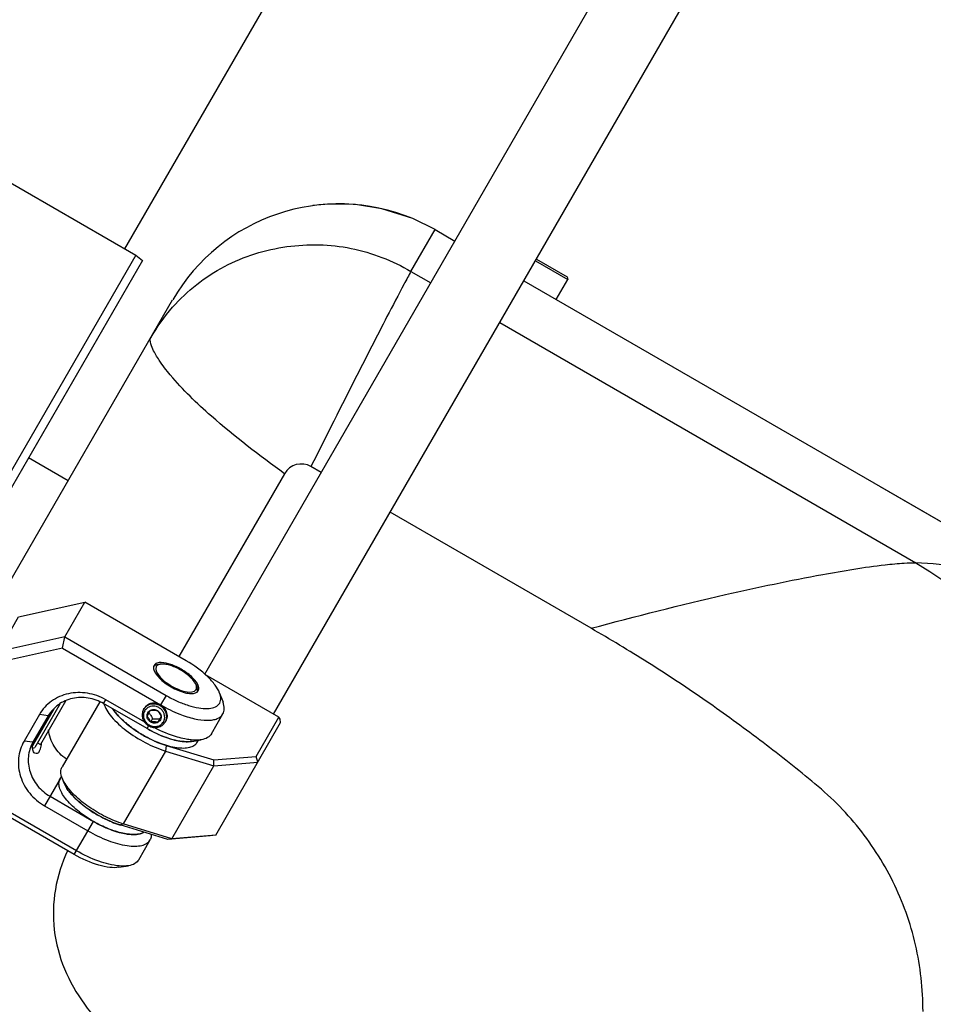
# Model space of a CAD drawing. Header units: millimetres. Extents: x 0 to 12710, y 0 to 5940.
# Tile 40 of 241: x 1705 to 1815, y 613 to 731. Entities that reach past the tile are written whole.
import ezdxf

# ---------------------------------------------------------------- set-up
doc = ezdxf.new("R2010")
doc.units = ezdxf.units.MM
doc.header["$LTSCALE"] = 231.275
for name, color, linetype in [('2ND_ARM_V2_PITCH_ABL634', 7, 'CONTINUOUS'), ('_0302_DELTA_BOTTOM_COVER-3T_PBL696', 7, 'CONTINUOUS'), ('A2200202_ABL585', 7, 'CONTINUOUS'), ('A2300201_ABL612', 7, 'CONTINUOUS'), ('CSHCS-BR-M4-10_203_PBL711', 7, 'CONTINUOUS'), ('FWSRM-D10-V4-E2-T2_5_PBL705', 7, 'CONTINUOUS'), ('M2100101_PBL739', 7, 'CONTINUOUS'), ('M2200103_PBL688', 7, 'CONTINUOUS'), ('M2200301_PBL689', 7, 'CONTINUOUS'), ('M2300101_PBL692', 7, 'CONTINUOUS'), ('M2300201_PBL693', 7, 'CONTINUOUS'), ('M2300301_PBL716', 7, 'CONTINUOUS'), ('M2300602_PBL706', 7, 'CONTINUOUS'), ('P9140503_BOLT_PBL734', 7, 'CONTINUOUS'), ('SSHH-ST-M3-5_203_PBL714', 7, 'CONTINUOUS'), ('WFM_0608_06_2_PBL713', 7, 'CONTINUOUS'), ('WFM_0608_06_2_PBL718', 7, 'CONTINUOUS'), ('아래쪽_19_VBL544', 7, 'CONTINUOUS')]:
    doc.layers.add(name, color=color, linetype=linetype)

# ---------------------------------------------------------------- blocks, each defined once
blk = doc.blocks.new('M2200103_PBL688', base_point=(1694.17, 692.91))
at = {"layer": 'M2200103_PBL688', "color": 7}
for p, q in [((1668.53, 683.5), (1689.5, 719.82)), ((1669.5, 683.19), (1690.46, 719.48)), ((1689.5, 719.82), (1690.46, 719.48)), ((1690.46, 719.48), (1719.03, 702.98)), ((1719.03, 702.98), (1698.08, 666.69)), ((1719.03, 702.98), (1719.81, 702.32)), ((1719.81, 702.32), (1698.84, 666))]:
    blk.add_line(p, q, dxfattribs=at)
at = {"layer": 'M2200103_PBL688', "color": 2}
for p, q in [((1670.14, 686.29), (1671.1, 685.96)), ((1699.68, 669.46), (1671.1, 685.96)), ((1700.45, 668.79), (1699.68, 669.46))]:
    blk.add_line(p, q, dxfattribs=at)
blk = doc.blocks.new('M2200301_PBL689', base_point=(1728.53, 752.43))
at = {"layer": 'M2200301_PBL689', "color": 7}
for p, q in [((1691.75, 718.73), (1739.33, 801.14)), ((1717.73, 703.73), (1765.32, 786.14))]:
    blk.add_line(p, q, dxfattribs=at)
blk = doc.blocks.new('A2200202_ABL585', base_point=(1726.29, 744.86))
at = {"layer": 'M2200103_PBL688'}
blk.add_blockref('M2200103_PBL688', (1694.17, 692.91), dxfattribs=at)
at = {"layer": 'M2200301_PBL689'}
blk.add_blockref('M2200301_PBL689', (1728.53, 752.43), dxfattribs=at)
blk = doc.blocks.new('M2300201_PBL693', base_point=(1723.22, 642.87))
at = {"layer": 'M2300201_PBL693', "color": 7}
for p, q in [((1736.17, 647.66), (1727.39, 652.72)), ((1714.71, 649.49), (1710.21, 641.7)), ((1733.45, 642.95), (1736.17, 647.66)), ((1736.32, 647.42), (1736.17, 647.66)), ((1736.37, 647.01), (1736.32, 647.42)), ((1728.59, 633.53), (1736.37, 647.01)), ((1722.67, 644.27), (1728.37, 642.53)), ((1722.57, 643.6), (1728.38, 641.83)), ((1728.37, 642.53), (1733.45, 642.95)), ((1728.38, 641.83), (1728.37, 642.53)), ((1733.63, 642.26), (1733.45, 642.95)), ((1723.34, 633.1), (1728.38, 641.83)), ((1728.38, 641.83), (1733.63, 642.26)), ((1710.41, 639.84), (1710.21, 640.39)), ((1722.87, 633.01), (1717.17, 634.75)), ((1723.34, 633.1), (1717.53, 634.87)), ((1727.95, 633.43), (1722.87, 633.01)), ((1723.34, 633.1), (1722.87, 633.01)), ((1728.59, 633.53), (1723.34, 633.1)), ((1728.59, 633.53), (1727.95, 633.43))]:
    blk.add_line(p, q, dxfattribs=at)
at = {"layer": 'M2300201_PBL693', "color": 2}
for p, q in [((1722.67, 644.27), (1722.57, 643.6)), ((1722.57, 643.6), (1717.53, 634.87)), ((1717.17, 634.75), (1717.53, 634.87))]:
    blk.add_line(p, q, dxfattribs=at)
at = {"layer": 'M2300201_PBL693', "color": 7}
for centre, radius, start, end in [((1721.81, 652.34), 6.65, 217.7854, 218.9095), ((1724.66, 654.98), 10.54, 226.7869, 227.4316), ((1726.68, 657.41), 13.7, 233.7903, 234.1258), ((1727.19, 658.12), 14.57, 234.156, 240.046), ((1727.22, 658.13), 14.6, 239.9597, 245.8354), ((1726.84, 657.31), 13.69, 245.8769, 246.2238), ((1725.75, 654.36), 10.54, 252.558, 253.003), ((1720.95, 646.07), 11.71, 251.6233, 252.9955)]:
    blk.add_arc(centre, radius, start, end, dxfattribs=at)
for points, knots in [([(1715.2, 649.26), (1715.28, 649), (1715.55, 648.45), (1716.39, 647.31), (1717.92, 645.94), (1720.1, 644.56), (1721.74, 643.86), (1722.57, 643.6)], [0, 0, 0, 0, 0.086348, 0.190581, 0.443113, 0.726625, 1, 1, 1, 1]), ([(1716.64, 648.16), (1716.7, 648.09), (1716.95, 647.79), (1717.23, 647.51), (1717.45, 647.3)], [0, 0, 0, 0, 0.236862, 1, 1, 1, 1]), ([(1717.53, 647.22), (1717.61, 647.15), (1717.95, 646.84), (1718.31, 646.56), (1718.59, 646.36)], [0, 0, 0, 0, 0.242088, 1, 1, 1, 1]), ([(1721.32, 644.78), (1721.43, 644.73), (1721.84, 644.56), (1722.27, 644.4), (1722.59, 644.3)], [0, 0, 0, 0, 0.257441, 1, 1, 1, 1]), ([(1710.21, 640.39), (1710.12, 640.62), (1710.01, 641.06), (1710.11, 641.52), (1710.21, 641.7)], [0, 0, 0, 0, 0.548932, 1, 1, 1, 1]), ([(1710.44, 639.89), (1710.42, 639.93), (1710.33, 640.09), (1710.26, 640.26), (1710.21, 640.39)], [0, 0, 0, 0, 0.262981, 1, 1, 1, 1]), ([(1714.4, 635.98), (1713.48, 636.51), (1712.23, 637.41), (1710.96, 638.8), (1710.54, 639.5), (1710.41, 639.84)], [0, 0, 0, 0, 0.568161, 0.807529, 1, 1, 1, 1]), ([(1717.26, 634.96), (1716.55, 635.19), (1715.13, 635.81), (1713.19, 637), (1711.58, 638.35), (1710.73, 639.38), (1710.44, 639.89)], [0, 0, 0, 0, 0.265006, 0.539175, 0.792683, 1, 1, 1, 1]), ([(1717.17, 634.75), (1716.94, 634.82), (1715.98, 635.15), (1715.07, 635.59), (1714.4, 635.98)], [0, 0, 0, 0, 0.237296, 1, 1, 1, 1])]:
    blk.add_open_spline(points, degree=3, knots=knots, dxfattribs=at)
blk.add_open_spline([(1716.3, 648.62), (1716.38, 648.5), (1716.47, 648.38), (1716.56, 648.26)], degree=3, dxfattribs=at)
blk = doc.blocks.new('WFM_0608_06_2_PBL713', base_point=(1714.9, 637.11))
at = {"layer": 'WFM_0608_06_2_PBL713', "color": 7}
blk.add_line((1709.96, 640.26), (1710.16, 640.6), dxfattribs=at)
for centre, radius, start, end in [((1713.02, 640.82), 2.78, 200.3959, 201.7616), ((1713.13, 640.86), 2.9, 201.7561, 202.3308), ((1713.21, 640.89), 2.99, 202.3316, 203.0587), ((1713.46, 641), 3.25, 203.0801, 206.509), ((1716.34, 642.83), 6.68, 217.7809, 218.909), ((1719.2, 645.49), 10.59, 226.78, 227.4412), ((1721.23, 647.94), 13.77, 233.7848, 234.134), ((1721.67, 648.57), 14.54, 234.1608, 240.0512), ((1721.79, 648.74), 14.74, 239.9888, 245.8166), ((1721.37, 647.86), 13.77, 245.8841, 246.2136), ((1720.28, 644.92), 10.64, 252.5727, 253.0199), ((1720.2, 644.65), 10.35, 253.0189, 253.6636)]:
    blk.add_arc(centre, radius, start, end, dxfattribs=at)
for points, knots in [([(1713.95, 635.18), (1713.62, 635.37), (1712.96, 635.78), (1712.07, 636.46), (1711.28, 637.16), (1710.64, 637.86), (1710.17, 638.54), (1709.88, 639.18), (1709.8, 639.69), (1709.85, 640.04), (1709.92, 640.19), (1709.96, 640.26)], [0, 0, 0, 0, 0.169875, 0.334284, 0.488103, 0.62687, 0.747241, 0.847663, 0.9296, 0.965632, 1, 1, 1, 1]), ([(1710.54, 639.55), (1710.58, 639.48), (1710.73, 639.2), (1710.91, 638.93), (1711.06, 638.74)], [0, 0, 0, 0, 0.23143, 1, 1, 1, 1]), ([(1711.14, 638.64), (1711.2, 638.56), (1711.45, 638.26), (1711.73, 637.98), (1711.95, 637.78)], [0, 0, 0, 0, 0.236861, 1, 1, 1, 1]), ([(1712.04, 637.69), (1712.12, 637.62), (1712.46, 637.32), (1712.81, 637.04), (1713.09, 636.83)], [0, 0, 0, 0, 0.242103, 1, 1, 1, 1]), ([(1719.99, 633.89), (1719.85, 633.8), (1719.51, 633.67), (1718.92, 633.59), (1718.23, 633.62), (1717.15, 633.8), (1715.68, 634.28), (1714.53, 634.84), (1713.95, 635.18)], [0, 0, 0, 0, 0.076872, 0.168608, 0.276579, 0.40013, 0.685133, 1, 1, 1, 1]), ([(1715.82, 635.26), (1715.93, 635.21), (1716.34, 635.03), (1716.77, 634.87), (1717.09, 634.77)], [0, 0, 0, 0, 0.257273, 1, 1, 1, 1])]:
    blk.add_open_spline(points, degree=3, knots=knots, dxfattribs=at)
blk = doc.blocks.new('M2300301_PBL716', base_point=(1766.36, 711.51))
at = {"layer": 'M2300301_PBL716', "color": 7}
for p, q in [((1727.29, 652.81), (1796.63, 772.91)), ((1735.53, 648.02), (1804.88, 768.14))]:
    blk.add_line(p, q, dxfattribs=at)
blk = doc.blocks.new('WFM_0608_06_2_PBL718', base_point=(1721.39, 646.28))
at = {"layer": 'WFM_0608_06_2_PBL718', "color": 7}
for p, q in [((1720.37, 646.29), (1720.37, 646.29)), ((1720.37, 646.29), (1720.37, 646.29)), ((1726.49, 644.89), (1726.31, 644.57))]:
    blk.add_line(p, q, dxfattribs=at)
for centre, radius, start, end in [((1727.74, 659.06), 14.74, 239.999, 245.8011), ((1727.33, 658.18), 13.77, 245.868, 246.214), ((1726.22, 655.19), 10.59, 252.5596, 253.2143), ((1725.35, 651.39), 6.68, 261.0821, 262.2144), ((1725.19, 648.06), 3.35, 273.5205, 276.8674), ((1725.23, 647.71), 2.99, 276.9348, 277.6462), ((1725.24, 647.63), 2.91, 277.6469, 278.2141)]:
    blk.add_arc(centre, radius, start, end, dxfattribs=at)
for points, knots in [([(1719.91, 645.5), (1719.52, 645.72), (1718.78, 646.19), (1717.78, 646.97), (1716.94, 647.78), (1716.48, 648.36), (1716.29, 648.64)], [0, 0, 0, 0, 0.277996, 0.544217, 0.787837, 1, 1, 1, 1]), ([(1726.31, 644.57), (1726.27, 644.51), (1726.17, 644.38), (1725.9, 644.15), (1725.42, 643.97), (1724.72, 643.9), (1723.89, 643.97), (1722.96, 644.17), (1721.96, 644.5), (1720.93, 644.94), (1720.25, 645.3), (1719.91, 645.5)], [0, 0, 0, 0, 0.034368, 0.0704, 0.152337, 0.252759, 0.373129, 0.511895, 0.665715, 0.830124, 1, 1, 1, 1]), ([(1721.78, 645.57), (1721.88, 645.53), (1722.3, 645.35), (1722.73, 645.19), (1723.05, 645.09)], [0, 0, 0, 0, 0.257256, 1, 1, 1, 1]), ([(1723.17, 645.06), (1723.26, 645.03), (1723.64, 644.92), (1724.03, 644.83), (1724.31, 644.79)], [0, 0, 0, 0, 0.262695, 1, 1, 1, 1]), ([(1724.44, 644.77), (1724.53, 644.76), (1724.84, 644.72), (1725.17, 644.71), (1725.4, 644.73)], [0, 0, 0, 0, 0.268613, 1, 1, 1, 1])]:
    blk.add_open_spline(points, degree=3, knots=knots, dxfattribs=at)
blk = doc.blocks.new('A2300201_ABL612', base_point=(1760.67, 710.53))
at = {"layer": 'M2300201_PBL693'}
blk.add_blockref('M2300201_PBL693', (1723.22, 642.87), dxfattribs=at)
at = {"layer": 'M2300301_PBL716'}
blk.add_blockref('M2300301_PBL716', (1766.36, 711.51), dxfattribs=at)
at = {"layer": 'WFM_0608_06_2_PBL713'}
blk.add_blockref('WFM_0608_06_2_PBL713', (1714.9, 637.11), dxfattribs=at)
at = {"layer": 'WFM_0608_06_2_PBL718'}
blk.add_blockref('WFM_0608_06_2_PBL718', (1721.39, 646.28), dxfattribs=at)
blk = doc.blocks.new('M2300101_PBL692', base_point=(1713.36, 645.53))
at = {"layer": 'M2300101_PBL692', "color": 7}
for p, q in [((1704.99, 659.65), (1712.94, 661.42)), ((1710.54, 657.26), (1712.94, 661.42)), ((1725.06, 654.41), (1712.94, 661.42)), ((1697.09, 645.97), (1704.99, 659.65)), ((1710.54, 657.26), (1702.59, 655.5)), ((1710.24, 655.91), (1710.54, 657.26)), ((1710.54, 657.26), (1722.66, 650.26)), ((1702.59, 655.5), (1703.07, 654.32)), ((1710.24, 655.91), (1703.07, 654.32)), ((1710.24, 655.91), (1722, 649.12)), ((1697.95, 645.45), (1703.07, 654.32)), ((1720.1, 647.04), (1715.43, 649.74)), ((1729.06, 650.54), (1729.47, 649.45)), ((1720.37, 646.29), (1715.17, 649.29)), ((1707.49, 647.97), (1705.65, 644.8)), ((1708.55, 647.82), (1706.72, 644.65)), ((1728.09, 645.66), (1729.46, 648.04)), ((1697.95, 645.45), (1697.09, 645.97)), ((1697.09, 645.97), (1699.54, 638.21)), ((1697.95, 645.45), (1700.16, 638.45)), ((1725.72, 644.76), (1726.87, 644.95)), ((1699.54, 638.21), (1700.16, 638.45)), ((1711.66, 631.21), (1699.54, 638.21)), ((1711.92, 631.66), (1700.16, 638.45)), ((1708.76, 638.18), (1713.95, 635.18)), ((1708.1, 637.04), (1713.3, 634.04)), ((1719.38, 630.58), (1720.76, 632.96)), ((1717.01, 629.68), (1718.16, 629.87))]:
    blk.add_line(p, q, dxfattribs=at)
at = {"layer": 'M2300101_PBL692', "color": 2}
for p, q in [((1715.17, 649.29), (1715.43, 649.74)), ((1722.66, 650.26), (1722, 649.12)), ((1708.55, 647.82), (1707.49, 647.97)), ((1720.37, 646.29), (1720.57, 646.64)), ((1706.72, 644.65), (1705.65, 644.8)), ((1709.96, 640.26), (1708.1, 637.04)), ((1711.66, 631.21), (1713.95, 635.18))]:
    blk.add_line(p, q, dxfattribs=at)
at = {"layer": 'M2300101_PBL692', "color": 7}
for centre, radius, start, end in [((1730.65, 664.08), 17.28, 239.9914, 244.2119), ((1730.09, 662.92), 15.99, 244.1976, 248.717), ((1708.74, 643.93), 2.11, 160.6818, 162.8934), ((1721.28, 647.84), 14.63, 239.9662, 245.8144), ((1720.89, 647), 13.7, 245.8517, 246.2149), ((1719.79, 644.04), 10.55, 252.5507, 253.2278), ((1718.93, 640.24), 6.65, 261.0757, 262.2239), ((1718.77, 637), 3.39, 273.5263, 275.5497), ((1719.2, 635.17), 1.51, 294.1675, 297.867), ((1719.26, 635.06), 1.38, 297.8746, 301.4472)]:
    blk.add_arc(centre, radius, start, end, dxfattribs=at)
at = {"layer": 'M2300101_PBL692', "color": 134}
blk.add_arc((1721.58, 647.85), 1.23, 329.2704, 330.3139, dxfattribs=at)
at = {"layer": 'M2300101_PBL692', "color": 7}
for points, knots in [([(1729.06, 650.54), (1728.93, 650.88), (1728.51, 651.59), (1727.24, 652.98), (1725.99, 653.88), (1725.06, 654.41)], [0, 0, 0, 0, 0.192445, 0.431857, 1, 1, 1, 1]), ([(1721.16, 653.46), (1721.19, 653.28), (1721.37, 652.88), (1722.03, 652.09), (1722.73, 651.58), (1723.25, 651.28)], [0, 0, 0, 0, 0.178512, 0.414058, 1, 1, 1, 1]), ([(1721.48, 654.09), (1721.45, 654.08), (1721.35, 654.02), (1721.26, 653.94), (1721.22, 653.86)], [0, 0, 0, 0, 0.269905, 1, 1, 1, 1]), ([(1721.91, 654.19), (1721.88, 654.19), (1721.77, 654.18), (1721.66, 654.15), (1721.58, 654.13)], [0, 0, 0, 0, 0.269777, 1, 1, 1, 1]), ([(1724.47, 653.39), (1724.07, 653.62), (1723.3, 653.98), (1722.46, 654.18), (1722.08, 654.19)], [0, 0, 0, 0, 0.548717, 1, 1, 1, 1]), ([(1726.44, 651.58), (1726.26, 651.93), (1725.64, 652.62), (1724.91, 653.14), (1724.47, 653.39)], [0, 0, 0, 0, 0.441622, 1, 1, 1, 1]), ([(1723.25, 651.28), (1723.77, 650.98), (1724.56, 650.63), (1725.58, 650.46), (1726.01, 650.49), (1726.18, 650.56)], [0, 0, 0, 0, 0.585942, 0.821488, 1, 1, 1, 1]), ([(1726.55, 651.25), (1726.55, 651.28), (1726.52, 651.39), (1726.48, 651.5), (1726.44, 651.58)], [0, 0, 0, 0, 0.231131, 1, 1, 1, 1]), ([(1726.5, 650.81), (1726.54, 650.89), (1726.57, 651), (1726.57, 651.12), (1726.57, 651.15)], [0, 0, 0, 0, 0.730096, 1, 1, 1, 1]), ([(1715.43, 649.74), (1714.76, 650.13), (1713.27, 650.66), (1710.95, 650.61), (1708.86, 649.71), (1707.84, 648.6), (1707.49, 647.97)], [0, 0, 0, 0, 0.25999, 0.514217, 0.760121, 1, 1, 1, 1]), ([(1715.17, 649.29), (1714.61, 649.61), (1713.37, 650.06), (1711.44, 650.02), (1709.7, 649.27), (1708.85, 648.34), (1708.55, 647.82)], [0, 0, 0, 0, 0.25999, 0.514217, 0.760121, 1, 1, 1, 1]), ([(1722.66, 650.26), (1723.09, 650.01), (1723.96, 649.56), (1725.27, 649.05), (1726.5, 648.75), (1727.73, 648.62), (1728.81, 648.87), (1729.15, 649.49), (1729.23, 649.95), (1729.15, 650.31), (1729.06, 650.54)], [0, 0, 0, 0, 0.185631, 0.361443, 0.518562, 0.650321, 0.830682, 0.868142, 0.907351, 1, 1, 1, 1]), ([(1729.46, 648.04), (1729.57, 648.23), (1729.68, 648.73), (1729.56, 649.2), (1729.47, 649.45)], [0, 0, 0, 0, 0.451067, 1, 1, 1, 1]), ([(1724.28, 648.02), (1724.86, 647.79), (1725.95, 647.45), (1727.3, 647.25), (1728.22, 647.31), (1728.89, 647.48), (1729.32, 647.79), (1729.46, 648.04)], [0, 0, 0, 0, 0.339423, 0.62244, 0.738944, 0.838814, 1, 1, 1, 1]), ([(1710.73, 642.61), (1710.15, 643.02), (1709.15, 644.07), (1708.66, 645.44), (1708.58, 646.13)], [0, 0, 0, 0, 0.507826, 1, 1, 1, 1]), ([(1724.83, 644.73), (1724.11, 644.78), (1722.55, 645.18), (1721.11, 645.86), (1720.37, 646.29)], [0, 0, 0, 0, 0.457172, 1, 1, 1, 1]), ([(1724.88, 645.05), (1724.59, 645.11), (1723.33, 645.42), (1722.12, 645.94), (1721.23, 646.4)], [0, 0, 0, 0, 0.228419, 1, 1, 1, 1]), ([(1706.75, 644.62), (1706.77, 644.66), (1706.82, 644.8), (1706.89, 644.94), (1706.95, 645.04)], [0, 0, 0, 0, 0.236307, 1, 1, 1, 1]), ([(1725.76, 644.92), (1725.69, 644.93), (1725.39, 644.96), (1725.1, 645.01), (1724.88, 645.05)], [0, 0, 0, 0, 0.238573, 1, 1, 1, 1]), ([(1726.87, 644.95), (1726.79, 644.94), (1726.42, 644.89), (1726.04, 644.9), (1725.76, 644.92)], [0, 0, 0, 0, 0.228344, 1, 1, 1, 1]), ([(1728.09, 645.66), (1727.98, 645.47), (1727.61, 645.13), (1727.13, 645), (1726.87, 644.95)], [0, 0, 0, 0, 0.451066, 1, 1, 1, 1]), ([(1705.65, 644.8), (1705.29, 644.18), (1704.84, 642.74), (1705.1, 640.48), (1706.22, 638.44), (1707.43, 637.43), (1708.1, 637.04)], [0, 0, 0, 0, 0.239879, 0.485783, 0.74001, 1, 1, 1, 1]), ([(1706.72, 644.65), (1706.42, 644.13), (1706.04, 642.93), (1706.26, 641.05), (1707.19, 639.35), (1708.2, 638.5), (1708.76, 638.18)], [0, 0, 0, 0, 0.239879, 0.485783, 0.74001, 1, 1, 1, 1]), ([(1706.96, 643.33), (1706.89, 643.37), (1706.59, 643.7), (1706.62, 644.21), (1706.73, 644.55)], [0, 0, 0, 0, 0.18324, 1, 1, 1, 1]), ([(1707.47, 643.54), (1707.5, 643.59), (1707.62, 643.85), (1707.68, 644.14), (1707.72, 644.36)], [0, 0, 0, 0, 0.201382, 1, 1, 1, 1]), ([(1725.72, 644.76), (1725.65, 644.75), (1725.36, 644.71), (1725.06, 644.71), (1724.83, 644.73)], [0, 0, 0, 0, 0.229574, 1, 1, 1, 1]), ([(1707.47, 643.54), (1707.41, 643.45), (1707.27, 643.26), (1707.04, 643.29), (1706.96, 643.33)], [0, 0, 0, 0, 0.56483, 1, 1, 1, 1]), ([(1715.36, 634.46), (1715.47, 634.41), (1715.89, 634.24), (1716.31, 634.08), (1716.63, 633.98)], [0, 0, 0, 0, 0.257352, 1, 1, 1, 1]), ([(1713.3, 634.04), (1714.07, 633.59), (1715.59, 632.86), (1717.53, 632.29), (1718.9, 632.18), (1719.72, 632.26), (1720.36, 632.5), (1720.66, 632.8), (1720.76, 632.96)], [0, 0, 0, 0, 0.334422, 0.626915, 0.747424, 0.847958, 0.929993, 1, 1, 1, 1]), ([(1716.75, 633.94), (1716.85, 633.91), (1717.23, 633.81), (1717.61, 633.72), (1717.9, 633.68)], [0, 0, 0, 0, 0.262628, 1, 1, 1, 1]), ([(1718.03, 633.66), (1718.11, 633.65), (1718.43, 633.61), (1718.75, 633.6), (1718.98, 633.61)], [0, 0, 0, 0, 0.268587, 1, 1, 1, 1]), ([(1719.1, 633.62), (1719.17, 633.63), (1719.41, 633.66), (1719.65, 633.72), (1719.81, 633.8)], [0, 0, 0, 0, 0.273166, 1, 1, 1, 1]), ([(1720.76, 632.96), (1720.78, 633.01), (1720.88, 633.21), (1720.92, 633.43), (1720.92, 633.6)], [0, 0, 0, 0, 0.24127, 1, 1, 1, 1]), ([(1717.01, 629.68), (1716.66, 629.62), (1715.83, 629.64), (1713.99, 630.04), (1712.59, 630.67), (1711.66, 631.21)], [0, 0, 0, 0, 0.192445, 0.431858, 1, 1, 1, 1]), ([(1717.05, 629.84), (1716.22, 629.91), (1714.43, 630.38), (1712.78, 631.16), (1711.92, 631.66)], [0, 0, 0, 0, 0.458761, 1, 1, 1, 1]), ([(1718.16, 629.87), (1718.08, 629.86), (1717.71, 629.81), (1717.34, 629.82), (1717.05, 629.84)], [0, 0, 0, 0, 0.228344, 1, 1, 1, 1]), ([(1719.38, 630.58), (1719.27, 630.39), (1718.9, 630.05), (1718.42, 629.92), (1718.16, 629.87)], [0, 0, 0, 0, 0.451066, 1, 1, 1, 1])]:
    blk.add_open_spline(points, degree=3, knots=knots, dxfattribs=at)
for points in [[(1721.17, 653.72), (1721.16, 653.69), (1721.15, 653.66), (1721.15, 653.62)], [(1721.15, 653.62), (1721.15, 653.57), (1721.15, 653.51), (1721.16, 653.46)], [(1721.22, 653.86), (1721.19, 653.82), (1721.18, 653.77), (1721.17, 653.72)], [(1721.58, 654.13), (1721.54, 654.12), (1721.51, 654.1), (1721.48, 654.09)], [(1722.08, 654.19), (1722.03, 654.19), (1721.97, 654.19), (1721.91, 654.19)], [(1726.41, 650.7), (1726.45, 650.73), (1726.48, 650.77), (1726.5, 650.81)], [(1726.57, 651.15), (1726.57, 651.19), (1726.56, 651.22), (1726.55, 651.25)], [(1726.18, 650.56), (1726.24, 650.58), (1726.28, 650.6), (1726.33, 650.63)], [(1726.33, 650.63), (1726.36, 650.65), (1726.38, 650.67), (1726.41, 650.7)], [(1707.72, 644.36), (1707.74, 644.47), (1707.76, 644.57), (1707.78, 644.68)]]:
    blk.add_open_spline(points, degree=3, dxfattribs=at)
at = {"layer": 'M2300101_PBL692', "color": 134}
for points, knots in [([(1703.36, 649.83), (1703.34, 649.84), (1703.29, 649.86), (1703.24, 649.88), (1703.19, 649.9), (1703.17, 649.92), (1703.14, 649.93), (1703.13, 649.94), (1703.11, 649.94), (1703.1, 649.95), (1703.1, 649.95), (1703.09, 649.95), (1703.09, 649.95), (1703.08, 649.95), (1703.07, 649.96), (1703.06, 649.96), (1703.04, 649.96), (1703.02, 649.97), (1702.99, 649.98), (1702.95, 649.99), (1702.92, 650), (1702.89, 650), (1702.87, 650.01), (1702.85, 650.01), (1702.83, 650.02), (1702.82, 650.02), (1702.82, 650.02), (1702.81, 650.02), (1702.81, 650.02), (1702.8, 650.02), (1702.79, 650.02), (1702.78, 650.03), (1702.76, 650.03), (1702.73, 650.03), (1702.71, 650.03), (1702.67, 650.03), (1702.63, 650.04), (1702.6, 650.04), (1702.58, 650.04), (1702.56, 650.04), (1702.55, 650.04), (1702.54, 650.04), (1702.53, 650.04), (1702.53, 650.04), (1702.52, 650.04), (1702.52, 650.04), (1702.5, 650.04), (1702.49, 650.04), (1702.47, 650.04), (1702.45, 650.03), (1702.42, 650.03), (1702.38, 650.03), (1702.35, 650.02), (1702.32, 650.02), (1702.29, 650.02), (1702.28, 650.01), (1702.26, 650.01), (1702.25, 650.01), (1702.24, 650.01), (1702.24, 650.01), (1702.24, 650.01), (1702.23, 650.01), (1702.22, 650), (1702.21, 650), (1702.19, 649.99), (1702.17, 649.99), (1702.14, 649.98), (1702.11, 649.97), (1702.07, 649.96), (1702.05, 649.95), (1702.02, 649.94), (1702.01, 649.93), (1701.99, 649.93), (1701.98, 649.93), (1701.98, 649.92), (1701.97, 649.92), (1701.97, 649.92), (1701.97, 649.92), (1701.96, 649.91), (1701.95, 649.91), (1701.93, 649.9), (1701.91, 649.89), (1701.89, 649.87), (1701.86, 649.85), (1701.83, 649.84), (1701.8, 649.82), (1701.78, 649.81), (1701.77, 649.8), (1701.75, 649.8), (1701.75, 649.79), (1701.74, 649.79), (1701.74, 649.79), (1701.73, 649.78), (1701.73, 649.78), (1701.72, 649.77), (1701.71, 649.76), (1701.7, 649.75), (1701.68, 649.74), (1701.66, 649.72), (1701.64, 649.7), (1701.61, 649.67), (1701.59, 649.66), (1701.57, 649.64), (1701.56, 649.63), (1701.55, 649.62), (1701.54, 649.61), (1701.54, 649.61), (1701.53, 649.61), (1701.53, 649.6), (1701.53, 649.6), (1701.52, 649.59), (1701.51, 649.58), (1701.5, 649.57), (1701.49, 649.55), (1701.47, 649.52), (1701.45, 649.49), (1701.41, 649.44), (1701.39, 649.41), (1701.37, 649.39)], [0, 0, 0, 0, 0.03125, 0.0625, 0.078125, 0.09375, 0.101562, 0.109375, 0.117188, 0.121094, 0.123047, 0.125, 0.126953, 0.128906, 0.132812, 0.140625, 0.148438, 0.15625, 0.171875, 0.1875, 0.203125, 0.21875, 0.226562, 0.234375, 0.242188, 0.246094, 0.248047, 0.25, 0.251953, 0.253906, 0.257812, 0.265625, 0.273438, 0.28125, 0.296875, 0.3125, 0.328125, 0.34375, 0.351562, 0.359375, 0.367188, 0.371094, 0.373047, 0.375, 0.376953, 0.378906, 0.382812, 0.390625, 0.398438, 0.40625, 0.421875, 0.4375, 0.453125, 0.46875, 0.476562, 0.484375, 0.492188, 0.496094, 0.498047, 0.5, 0.501953, 0.503906, 0.507812, 0.515625, 0.523438, 0.53125, 0.546875, 0.5625, 0.578125, 0.59375, 0.601562, 0.609375, 0.617188, 0.621094, 0.623047, 0.625, 0.626953, 0.628906, 0.632812, 0.640625, 0.648438, 0.65625, 0.671875, 0.6875, 0.703125, 0.71875, 0.726562, 0.734375, 0.742188, 0.746094, 0.748047, 0.75, 0.751953, 0.753906, 0.757812, 0.765625, 0.773438, 0.78125, 0.796875, 0.8125, 0.828125, 0.84375, 0.851562, 0.859375, 0.867188, 0.871094, 0.873047, 0.875, 0.876953, 0.878906, 0.882812, 0.890625, 0.898438, 0.90625, 0.921875, 0.9375, 0.96875, 1, 1, 1, 1]), ([(1703.97, 647.89), (1703.98, 647.91), (1704, 647.95), (1704.02, 648), (1704.04, 648.04), (1704.05, 648.07), (1704.06, 648.09), (1704.07, 648.1), (1704.07, 648.11), (1704.08, 648.12), (1704.08, 648.13), (1704.08, 648.13), (1704.08, 648.14), (1704.08, 648.14), (1704.08, 648.15), (1704.09, 648.17), (1704.09, 648.18), (1704.09, 648.2), (1704.1, 648.23), (1704.11, 648.26), (1704.11, 648.3), (1704.12, 648.33), (1704.12, 648.35), (1704.13, 648.36), (1704.13, 648.38), (1704.13, 648.39), (1704.13, 648.39), (1704.14, 648.4), (1704.13, 648.4), (1704.13, 648.41), (1704.13, 648.42), (1704.13, 648.43), (1704.13, 648.45), (1704.13, 648.47), (1704.13, 648.5), (1704.13, 648.53), (1704.13, 648.57), (1704.13, 648.6), (1704.13, 648.62), (1704.13, 648.64), (1704.13, 648.65), (1704.13, 648.66), (1704.13, 648.67), (1704.13, 648.67), (1704.13, 648.68), (1704.13, 648.68), (1704.13, 648.69), (1704.13, 648.71), (1704.12, 648.72), (1704.12, 648.75), (1704.11, 648.78), (1704.11, 648.81), (1704.1, 648.84), (1704.09, 648.87), (1704.09, 648.9), (1704.08, 648.91), (1704.08, 648.93), (1704.08, 648.94), (1704.08, 648.94), (1704.08, 648.95), (1704.07, 648.95), (1704.07, 648.96), (1704.07, 648.97), (1704.06, 648.98), (1704.06, 649), (1704.05, 649.02), (1704.04, 649.05), (1704.02, 649.08), (1704.01, 649.11), (1704, 649.14), (1703.99, 649.16), (1703.98, 649.18), (1703.97, 649.19), (1703.97, 649.2), (1703.97, 649.21), (1703.97, 649.21), (1703.96, 649.21), (1703.96, 649.22), (1703.95, 649.23), (1703.95, 649.24), (1703.94, 649.25), (1703.92, 649.27), (1703.91, 649.3), (1703.89, 649.33), (1703.87, 649.36), (1703.85, 649.38), (1703.84, 649.4), (1703.83, 649.42), (1703.82, 649.43), (1703.81, 649.44), (1703.81, 649.44), (1703.81, 649.45), (1703.8, 649.45), (1703.8, 649.46), (1703.79, 649.46), (1703.78, 649.47), (1703.77, 649.49), (1703.75, 649.5), (1703.73, 649.53), (1703.7, 649.55), (1703.68, 649.58), (1703.66, 649.6), (1703.64, 649.62), (1703.63, 649.63), (1703.62, 649.64), (1703.61, 649.65), (1703.61, 649.65), (1703.6, 649.66), (1703.6, 649.66), (1703.59, 649.66), (1703.58, 649.67), (1703.57, 649.68), (1703.56, 649.69), (1703.54, 649.7), (1703.51, 649.72), (1703.47, 649.75), (1703.42, 649.78), (1703.38, 649.81), (1703.36, 649.83)], [0, 0, 0, 0, 0.03125, 0.0625, 0.078125, 0.09375, 0.101562, 0.109375, 0.117188, 0.121094, 0.123047, 0.125, 0.126953, 0.128906, 0.132812, 0.140625, 0.148438, 0.15625, 0.171875, 0.1875, 0.203125, 0.21875, 0.226562, 0.234375, 0.242188, 0.246094, 0.248047, 0.25, 0.251953, 0.253906, 0.257812, 0.265625, 0.273438, 0.28125, 0.296875, 0.3125, 0.328125, 0.34375, 0.351562, 0.359375, 0.367188, 0.371094, 0.373047, 0.375, 0.376953, 0.378906, 0.382812, 0.390625, 0.398438, 0.40625, 0.421875, 0.4375, 0.453125, 0.46875, 0.476562, 0.484375, 0.492188, 0.496094, 0.498047, 0.5, 0.501953, 0.503906, 0.507812, 0.515625, 0.523438, 0.53125, 0.546875, 0.5625, 0.578125, 0.59375, 0.601562, 0.609375, 0.617188, 0.621094, 0.623047, 0.625, 0.626953, 0.628906, 0.632812, 0.640625, 0.648438, 0.65625, 0.671875, 0.6875, 0.703125, 0.71875, 0.726562, 0.734375, 0.742188, 0.746094, 0.748047, 0.75, 0.751953, 0.753906, 0.757812, 0.765625, 0.773438, 0.78125, 0.796875, 0.8125, 0.828125, 0.84375, 0.851562, 0.859375, 0.867188, 0.871094, 0.873047, 0.875, 0.876953, 0.878906, 0.882812, 0.890625, 0.898438, 0.90625, 0.921875, 0.9375, 0.96875, 1, 1, 1, 1]), ([(1722, 649.12), (1721.98, 649.13), (1721.94, 649.15), (1721.88, 649.17), (1721.84, 649.19), (1721.81, 649.21), (1721.79, 649.22), (1721.77, 649.23), (1721.76, 649.23), (1721.75, 649.24), (1721.74, 649.24), (1721.74, 649.24), (1721.73, 649.24), (1721.73, 649.24), (1721.72, 649.25), (1721.7, 649.25), (1721.68, 649.25), (1721.66, 649.26), (1721.63, 649.27), (1721.6, 649.28), (1721.56, 649.29), (1721.53, 649.29), (1721.51, 649.3), (1721.49, 649.3), (1721.48, 649.31), (1721.47, 649.31), (1721.46, 649.31), (1721.46, 649.31), (1721.45, 649.31), (1721.45, 649.31), (1721.43, 649.32), (1721.42, 649.32), (1721.4, 649.32), (1721.38, 649.32), (1721.35, 649.32), (1721.31, 649.32), (1721.28, 649.33), (1721.25, 649.33), (1721.22, 649.33), (1721.2, 649.33), (1721.19, 649.33), (1721.18, 649.33), (1721.17, 649.33), (1721.17, 649.33), (1721.16, 649.33), (1721.16, 649.33), (1721.15, 649.33), (1721.13, 649.33), (1721.12, 649.33), (1721.09, 649.32), (1721.06, 649.32), (1721.03, 649.32), (1720.99, 649.31), (1720.96, 649.31), (1720.94, 649.31), (1720.92, 649.3), (1720.9, 649.3), (1720.89, 649.3), (1720.89, 649.3), (1720.88, 649.3), (1720.88, 649.3), (1720.87, 649.3), (1720.86, 649.29), (1720.85, 649.29), (1720.83, 649.28), (1720.81, 649.28), (1720.78, 649.27), (1720.75, 649.26), (1720.72, 649.25), (1720.69, 649.24), (1720.67, 649.23), (1720.65, 649.22), (1720.64, 649.22), (1720.63, 649.22), (1720.62, 649.21), (1720.62, 649.21), (1720.61, 649.21), (1720.61, 649.21), (1720.6, 649.2), (1720.59, 649.2), (1720.57, 649.19), (1720.55, 649.18), (1720.53, 649.16), (1720.5, 649.15), (1720.47, 649.13), (1720.44, 649.11), (1720.42, 649.1), (1720.41, 649.09), (1720.4, 649.09), (1720.39, 649.08), (1720.38, 649.08), (1720.38, 649.08), (1720.38, 649.07), (1720.37, 649.07), (1720.37, 649.06), (1720.35, 649.05), (1720.34, 649.04), (1720.33, 649.03), (1720.3, 649.01), (1720.28, 648.99), (1720.25, 648.97), (1720.23, 648.95), (1720.22, 648.93), (1720.2, 648.92), (1720.19, 648.91), (1720.18, 648.9), (1720.18, 648.9), (1720.18, 648.9), (1720.17, 648.89), (1720.17, 648.89), (1720.17, 648.88), (1720.16, 648.87), (1720.15, 648.86), (1720.13, 648.84), (1720.12, 648.82), (1720.09, 648.78), (1720.06, 648.73), (1720.03, 648.7), (1720.02, 648.68)], [0, 0, 0, 0, 0.03125, 0.0625, 0.078125, 0.09375, 0.101562, 0.109375, 0.117188, 0.121094, 0.123047, 0.125, 0.126953, 0.128906, 0.132812, 0.140625, 0.148438, 0.15625, 0.171875, 0.1875, 0.203125, 0.21875, 0.226562, 0.234375, 0.242188, 0.246094, 0.248047, 0.25, 0.251953, 0.253906, 0.257812, 0.265625, 0.273438, 0.28125, 0.296875, 0.3125, 0.328125, 0.34375, 0.351562, 0.359375, 0.367188, 0.371094, 0.373047, 0.375, 0.376953, 0.378906, 0.382812, 0.390625, 0.398438, 0.40625, 0.421875, 0.4375, 0.453125, 0.46875, 0.476562, 0.484375, 0.492188, 0.496094, 0.498047, 0.5, 0.501953, 0.503906, 0.507812, 0.515625, 0.523438, 0.53125, 0.546875, 0.5625, 0.578125, 0.59375, 0.601562, 0.609375, 0.617188, 0.621094, 0.623047, 0.625, 0.626953, 0.628906, 0.632812, 0.640625, 0.648438, 0.65625, 0.671875, 0.6875, 0.703125, 0.71875, 0.726562, 0.734375, 0.742188, 0.746094, 0.748047, 0.75, 0.751953, 0.753906, 0.757812, 0.765625, 0.773438, 0.78125, 0.796875, 0.8125, 0.828125, 0.84375, 0.851562, 0.859375, 0.867188, 0.871094, 0.873047, 0.875, 0.876953, 0.878906, 0.882812, 0.890625, 0.898438, 0.90625, 0.921875, 0.9375, 0.96875, 1, 1, 1, 1]), ([(1722.65, 647.24), (1722.68, 647.28), (1722.75, 647.43), (1722.82, 647.7), (1722.81, 648.02), (1722.72, 648.35), (1722.55, 648.65), (1722.3, 648.92), (1722.1, 649.06), (1722, 649.12)], [0, 0, 0, 0, 0.070874, 0.225728, 0.380582, 0.535437, 0.690291, 0.845146, 1, 1, 1, 1])]:
    blk.add_open_spline(points, degree=3, knots=knots, dxfattribs=at)
blk = doc.blocks.new('FWSRM-D10-V4-E2-T2_5_PBL705', base_point=(1708.3, 646.59))
at = {"layer": 'FWSRM-D10-V4-E2-T2_5_PBL705', "color": 7}
for p, q in [((1709.2, 648.65), (1706.68, 644.28)), ((1709.94, 649.23), (1706.94, 644.03)), ((1706.66, 643.96), (1706.94, 644.03))]:
    blk.add_line(p, q, dxfattribs=at)
blk = doc.blocks.new('M2300602_PBL706', base_point=(1723.8, 652.34))
at = {"layer": 'M2300602_PBL706', "color": 7}
for p, q in [((1721.96, 653.99), (1721.61, 653.93)), ((1726.24, 651.52), (1726.37, 651.19))]:
    blk.add_line(p, q, dxfattribs=at)
for points in [[(1721.25, 653.8), (1721.22, 653.78), (1721.19, 653.75), (1721.16, 653.73)], [(1721.64, 653.87), (1721.57, 653.83), (1721.52, 653.78), (1721.48, 653.71)], [(1726.24, 650.96), (1726.28, 651.03), (1726.3, 651.11), (1726.3, 651.18)], [(1726.41, 650.7), (1726.42, 650.73), (1726.43, 650.77), (1726.43, 650.8)]]:
    blk.add_open_spline(points, degree=3, dxfattribs=at)
for points, knots in [([(1721.61, 653.93), (1721.58, 653.93), (1721.45, 653.9), (1721.33, 653.85), (1721.25, 653.8)], [0, 0, 0, 0, 0.276261, 1, 1, 1, 1]), ([(1721.48, 653.71), (1721.29, 653.39), (1721.74, 652.61), (1722.45, 651.95), (1723.01, 651.56), (1723.31, 651.38)], [0, 0, 0, 0, 0.361328, 0.659334, 1, 1, 1, 1]), ([(1721.96, 653.99), (1721.93, 653.98), (1721.82, 653.96), (1721.71, 653.92), (1721.64, 653.87)], [0, 0, 0, 0, 0.275292, 1, 1, 1, 1]), ([(1726.24, 651.52), (1726.19, 651.67), (1725.99, 651.99), (1725.41, 652.63), (1724.43, 653.33), (1723.34, 653.83), (1722.5, 654.01), (1722.12, 654.02), (1721.96, 653.99)], [0, 0, 0, 0, 0.096206, 0.215915, 0.5, 0.784085, 0.903793, 1, 1, 1, 1]), ([(1723.31, 651.38), (1723.62, 651.21), (1724.23, 650.92), (1725.16, 650.63), (1726.06, 650.64), (1726.24, 650.96)], [0, 0, 0, 0, 0.340666, 0.638672, 1, 1, 1, 1]), ([(1726.3, 651.18), (1726.31, 651.21), (1726.3, 651.32), (1726.27, 651.43), (1726.24, 651.52)], [0, 0, 0, 0, 0.227609, 1, 1, 1, 1]), ([(1726.43, 650.8), (1726.43, 650.83), (1726.43, 650.96), (1726.4, 651.09), (1726.37, 651.19)], [0, 0, 0, 0, 0.226946, 1, 1, 1, 1])]:
    blk.add_open_spline(points, degree=3, knots=knots, dxfattribs=at)
blk = doc.blocks.new('CSHCS-BR-M4-10_203_PBL711', base_point=(1708.94, 647))
at = {"layer": 'CSHCS-BR-M4-10_203_PBL711', "color": 7}
for p in [(1710.61, 649.59), (1707.27, 644.6)]:
    blk.add_line(p, (1707.61, 644.4), dxfattribs=at)
blk = doc.blocks.new('SSHH-ST-M3-5_203_PBL714', base_point=(1721.26, 647.82))
at = {"layer": 'SSHH-ST-M3-5_203_PBL714', "color": 7}
for p, q in [((1719.96, 648.57), (1720.02, 648.68)), ((1720.37, 647.79), (1720.76, 648.47)), ((1720.59, 648.18), (1720.6, 648.17)), ((1720.59, 648.18), (1720.6, 648.17)), ((1720.82, 647.07), (1721.04, 647.46)), ((1722.06, 647.72), (1721.67, 647.04)), ((1721.89, 647.43), (1721.89, 647.43)), ((1721.89, 647.43), (1721.89, 647.43)), ((1722.55, 647.07), (1722.65, 647.23))]:
    blk.add_line(p, q, dxfattribs=at)
for centre, radius, start, end in [((1721.04, 647.86), 1.1, 140.1557, 149.9838), ((1721.04, 647.85), 1.1, 139.0649, 140.1535), ((1721.06, 647.84), 1.12, 125.0452, 139.006), ((1721.39, 647.65), 1.1, 330.0159, 339.7809), ((1721.39, 647.65), 1.1, 339.7855, 343.197), ((1721.38, 647.66), 1.11, 343.2025, 348.9741), ((1721.33, 647.95), 1.42, 239.9534, 240.1278)]:
    blk.add_arc(centre, radius, start, end, dxfattribs=at)
for points, knots in [([(1719.96, 648.57), (1719.91, 648.5), (1719.84, 648.33), (1719.78, 648.06), (1719.78, 647.78), (1719.86, 647.41), (1720.1, 646.98), (1720.4, 646.73), (1720.57, 646.63)], [0, 0, 0, 0, 0.119875, 0.24059, 0.362861, 0.487129, 0.740709, 1, 1, 1, 1]), ([(1720.09, 648.4), (1720.05, 648.34), (1719.99, 648.19), (1719.94, 647.96), (1719.94, 647.72), (1720.01, 647.4), (1720.21, 647.03), (1720.47, 646.81), (1720.62, 646.72)], [0, 0, 0, 0, 0.119877, 0.240593, 0.362863, 0.487131, 0.740709, 1, 1, 1, 1]), ([(1721.94, 649.01), (1721.77, 649.11), (1721.4, 649.25), (1720.91, 649.23), (1720.55, 649.12), (1720.31, 648.98), (1720.11, 648.8), (1720, 648.65), (1719.96, 648.57)], [0, 0, 0, 0, 0.259291, 0.512871, 0.637139, 0.75941, 0.880125, 1, 1, 1, 1]), ([(1722.47, 647.44), (1722.49, 647.56), (1722.5, 647.82), (1722.39, 648.18), (1722.18, 648.51), (1721.87, 648.77), (1721.51, 648.93), (1721.13, 648.99), (1720.74, 648.94), (1720.51, 648.83), (1720.41, 648.76)], [0, 0, 0, 0, 0.12027, 0.243608, 0.370028, 0.498473, 0.627218, 0.754442, 0.878822, 1, 1, 1, 1]), ([(1720.47, 648.19), (1720.5, 648.25), (1720.59, 648.36), (1720.7, 648.44), (1720.76, 648.47)], [0, 0, 0, 0, 0.496966, 1, 1, 1, 1]), ([(1720.76, 648.47), (1720.83, 648.51), (1720.96, 648.56), (1721.19, 648.58), (1721.41, 648.54), (1721.55, 648.48), (1721.61, 648.44)], [0, 0, 0, 0, 0.24285, 0.491211, 0.744263, 1, 1, 1, 1]), ([(1720.76, 648.47), (1720.91, 648.49), (1721.2, 648.51), (1721.48, 648.47), (1721.61, 648.44)], [0, 0, 0, 0, 0.525321, 1, 1, 1, 1]), ([(1721.61, 648.44), (1721.66, 648.39), (1721.74, 648.29), (1721.91, 648.06), (1722.01, 647.86), (1722.06, 647.72)], [0, 0, 0, 0, 0.225371, 0.474954, 1, 1, 1, 1]), ([(1721.61, 648.44), (1721.68, 648.4), (1721.8, 648.31), (1721.94, 648.14), (1722.03, 647.94), (1722.06, 647.79), (1722.06, 647.72)], [0, 0, 0, 0, 0.255737, 0.508788, 0.75715, 1, 1, 1, 1]), ([(1722.55, 647.07), (1722.6, 647.15), (1722.67, 647.32), (1722.73, 647.59), (1722.73, 647.86), (1722.65, 648.23), (1722.41, 648.66), (1722.11, 648.92), (1721.94, 649.01)], [0, 0, 0, 0, 0.119875, 0.24059, 0.362861, 0.487129, 0.740709, 1, 1, 1, 1]), ([(1720.37, 647.79), (1720.36, 647.86), (1720.38, 648), (1720.43, 648.13), (1720.47, 648.19)], [0, 0, 0, 0, 0.503034, 1, 1, 1, 1]), ([(1720.82, 647.07), (1720.76, 647.2), (1720.64, 647.46), (1720.46, 647.69), (1720.37, 647.79)], [0, 0, 0, 0, 0.52532, 1, 1, 1, 1]), ([(1720.82, 647.07), (1720.75, 647.1), (1720.63, 647.2), (1720.49, 647.37), (1720.4, 647.57), (1720.37, 647.71), (1720.37, 647.79)], [0, 0, 0, 0, 0.255737, 0.508788, 0.75715, 1, 1, 1, 1]), ([(1720.6, 648.17), (1720.68, 648.07), (1720.85, 647.84), (1720.98, 647.59), (1721.04, 647.46)], [0, 0, 0, 0, 0.485424, 1, 1, 1, 1]), ([(1721.04, 647.46), (1721.19, 647.47), (1721.47, 647.48), (1721.75, 647.45), (1721.89, 647.43)], [0, 0, 0, 0, 0.514578, 1, 1, 1, 1]), ([(1721.97, 647.32), (1721.93, 647.26), (1721.84, 647.15), (1721.73, 647.07), (1721.67, 647.04)], [0, 0, 0, 0, 0.496966, 1, 1, 1, 1]), ([(1722.06, 647.72), (1722.07, 647.65), (1722.05, 647.51), (1722, 647.38), (1721.97, 647.32)], [0, 0, 0, 0, 0.503034, 1, 1, 1, 1]), ([(1720.57, 646.63), (1720.74, 646.54), (1721.11, 646.4), (1721.6, 646.41), (1721.96, 646.53), (1722.2, 646.67), (1722.4, 646.85), (1722.51, 647), (1722.55, 647.07)], [0, 0, 0, 0, 0.259291, 0.512871, 0.637139, 0.75941, 0.880125, 1, 1, 1, 1]), ([(1720.62, 646.72), (1720.77, 646.64), (1721.09, 646.52), (1721.51, 646.53), (1721.82, 646.63), (1722.03, 646.75), (1722.21, 646.91), (1722.3, 647.04), (1722.34, 647.1)], [0, 0, 0, 0, 0.259293, 0.512862, 0.637126, 0.759396, 0.880116, 1, 1, 1, 1]), ([(1721.67, 647.04), (1721.6, 647.05), (1721.47, 647.08), (1721.19, 647.1), (1720.97, 647.09), (1720.82, 647.07)], [0, 0, 0, 0, 0.22537, 0.474954, 1, 1, 1, 1]), ([(1721.67, 647.04), (1721.6, 647), (1721.47, 646.95), (1721.24, 646.93), (1721.02, 646.97), (1720.88, 647.03), (1720.82, 647.07)], [0, 0, 0, 0, 0.24285, 0.491211, 0.744263, 1, 1, 1, 1])]:
    blk.add_open_spline(points, degree=3, knots=knots, dxfattribs=at)
blk = doc.blocks.new('2ND_ARM_V2_PITCH_ABL634', base_point=(1678.52, 665.81))
at = {"layer": 'CSHCS-BR-M4-10_203_PBL711'}
blk.add_blockref('CSHCS-BR-M4-10_203_PBL711', (1708.94, 647), dxfattribs=at)
at = {"layer": 'FWSRM-D10-V4-E2-T2_5_PBL705'}
blk.add_blockref('FWSRM-D10-V4-E2-T2_5_PBL705', (1708.3, 646.59), dxfattribs=at)
at = {"layer": 'M2300101_PBL692'}
blk.add_blockref('M2300101_PBL692', (1713.36, 645.53), dxfattribs=at)
at = {"layer": 'M2300602_PBL706'}
blk.add_blockref('M2300602_PBL706', (1723.8, 652.34), dxfattribs=at)
at = {"layer": 'SSHH-ST-M3-5_203_PBL714'}
blk.add_blockref('SSHH-ST-M3-5_203_PBL714', (1721.26, 647.82), dxfattribs=at)
blk = doc.blocks.new('_0302_DELTA_BOTTOM_COVER-3T_PBL696', base_point=(1789.64, 623.92))
at = {"layer": '_0302_DELTA_BOTTOM_COVER-3T_PBL696', "color": 7}
for p, q in [((1754.86, 706.03), (1752.19, 707.35)), ((1754.86, 706.03), (1757.23, 704.66)), ((1765.48, 699.9), (1855.42, 647.97)), ((1702.8, 661.85), (1723.44, 697.61))]:
    blk.add_line(p, q, dxfattribs=at)
at = {"layer": '_0302_DELTA_BOTTOM_COVER-3T_PBL696', "color": 2}
for p, q in [((1751.97, 701.03), (1754.86, 706.03)), ((1751.97, 701.03), (1754.34, 699.66)), ((1762.6, 694.9), (1812.41, 666.14)), ((1736.83, 676.81), (1724.19, 654.92)), ((1741.23, 676.95), (1740, 677.66)), ((1773.53, 658.3), (1749.48, 672.19))]:
    blk.add_line(p, q, dxfattribs=at)
at = {"layer": '_0302_DELTA_BOTTOM_COVER-3T_PBL696', "color": 7}
for points in [[(1752.19, 707.35), (1748.49, 708.53), (1745.32, 709.03), (1742.13, 709.08), (1740.22, 708.9)], [(1830.98, 662.08), (1817.93, 669.62), (1808.11, 675.29)]]:
    blk.add_lwpolyline(points, dxfattribs=at)
blk.add_arc((1743.36, 686.11), 23, 67.4165, 150, dxfattribs=at)
at = {"layer": '_0302_DELTA_BOTTOM_COVER-3T_PBL696', "color": 2}
blk.add_arc((1738.84, 675.65), 2.32, 60.0623, 150.0622, dxfattribs=at)
for points, knots in [([(1723.44, 696.73), (1725.18, 698.71), (1729.41, 702.05), (1737.01, 704.4), (1744.88, 704.23), (1749.76, 702.32), (1751.97, 701.03)], [0, 0, 0, 0, 0.253962, 0.505967, 0.75289, 1, 1, 1, 1]), ([(1751.97, 701.03), (1751.69, 700.54), (1750.73, 698.73), (1748.55, 694.58), (1744.84, 687.29), (1741.82, 681.3), (1740, 677.66)], [0, 0, 0, 0, 0.065446, 0.233851, 0.535328, 1, 1, 1, 1]), ([(1736.83, 676.81), (1733.82, 678.97), (1729.03, 682.65), (1724.11, 687.36), (1721.93, 690.17), (1721.13, 691.52), (1720.79, 692.4), (1720.72, 692.9), (1720.8, 693.04)], [0, 0, 0, 0, 0.479913, 0.779707, 0.874947, 0.940227, 0.980266, 1, 1, 1, 1]), ([(1773.53, 658.3), (1778.88, 659.73), (1788.08, 662.07), (1799.84, 664.55), (1806.99, 665.74), (1810.72, 666.11), (1811.95, 666.16), (1812.41, 666.14)], [0, 0, 0, 0, 0.417919, 0.716865, 0.90741, 0.965297, 1, 1, 1, 1]), ([(1830.98, 662.08), (1828.68, 663.41), (1822.46, 665.27), (1816.12, 665.92), (1812.41, 666.14)], [0, 0, 0, 0, 0.416475, 1, 1, 1, 1]), ([(1812.41, 666.14), (1816.96, 663.43), (1825.39, 656.79), (1831.72, 648.13), (1834.26, 643.49)], [0, 0, 0, 0, 0.50007, 1, 1, 1, 1]), ([(1813.27, 612.42), (1813.27, 615.1), (1812.68, 620.47), (1809.95, 628.11), (1806.26, 633.77), (1802.64, 637.72), (1799.59, 640.32), (1796.48, 642.81), (1792.3, 646.03), (1786.95, 649.89), (1780.34, 654.26), (1775.82, 656.98), (1773.53, 658.3)], [0, 0, 0, 0, 0.125847, 0.251689, 0.377592, 0.440606, 0.503645, 0.565657, 0.627717, 0.751834, 0.875902, 1, 1, 1, 1]), ([(1710.85, 631.67), (1710.17, 630.2), (1709.17, 627.08), (1709.04, 622.18), (1710.29, 617.43), (1713.57, 611.82), (1719.38, 605.98), (1725.42, 603.31), (1728.53, 602.48)], [0, 0, 0, 0, 0.125118, 0.250195, 0.375305, 0.500533, 0.750213, 1, 1, 1, 1])]:
    blk.add_open_spline(points, degree=3, knots=knots, dxfattribs=at)
blk.add_open_spline([(1720.83, 693.09), (1721.58, 694.38), (1722.45, 695.61), (1723.44, 696.73)], degree=3, dxfattribs=at)
blk = doc.blocks.new('P9140503_BOLT_PBL734', base_point=(1768.8, 700.08))
at = {"layer": 'P9140503_BOLT_PBL734', "color": 7}
for p, q in [((1766.86, 702.28), (1770.74, 700.04)), ((1766.98, 702.5), (1770.65, 700.38)), ((1770.65, 700.38), (1770.74, 700.04)), ((1769.37, 697.66), (1770.74, 700.04))]:
    blk.add_line(p, q, dxfattribs=at)
blk = doc.blocks.new('M2100101_PBL739', base_point=(1708.56, 677.34))
at = {"layer": 'M2100101_PBL739', "color": 7}
blk.add_line((1710.94, 675.96), (1706.18, 678.71), dxfattribs=at)
blk = doc.blocks.new('아래쪽_19_VBL544', base_point=(1666.95, 634.1))
at = {"layer": '2ND_ARM_V2_PITCH_ABL634'}
blk.add_blockref('2ND_ARM_V2_PITCH_ABL634', (1678.52, 665.81), dxfattribs=at)
at = {"layer": '_0302_DELTA_BOTTOM_COVER-3T_PBL696'}
blk.add_blockref('_0302_DELTA_BOTTOM_COVER-3T_PBL696', (1789.64, 623.92), dxfattribs=at)
at = {"layer": 'A2200202_ABL585'}
blk.add_blockref('A2200202_ABL585', (1726.29, 744.86), dxfattribs=at)
at = {"layer": 'A2300201_ABL612'}
blk.add_blockref('A2300201_ABL612', (1760.67, 710.53), dxfattribs=at)
at = {"layer": 'M2100101_PBL739'}
blk.add_blockref('M2100101_PBL739', (1708.56, 677.34), dxfattribs=at)
at = {"layer": 'P9140503_BOLT_PBL734'}
blk.add_blockref('P9140503_BOLT_PBL734', (1768.8, 700.08), dxfattribs=at)

msp = doc.modelspace()

# ---------------------------------------------------------------- block references
at = {"layer": '아래쪽_19_VBL544'}
msp.add_blockref('아래쪽_19_VBL544', (1666.9491, 634.0971), dxfattribs=at)

doc.saveas('drawing.dxf')
